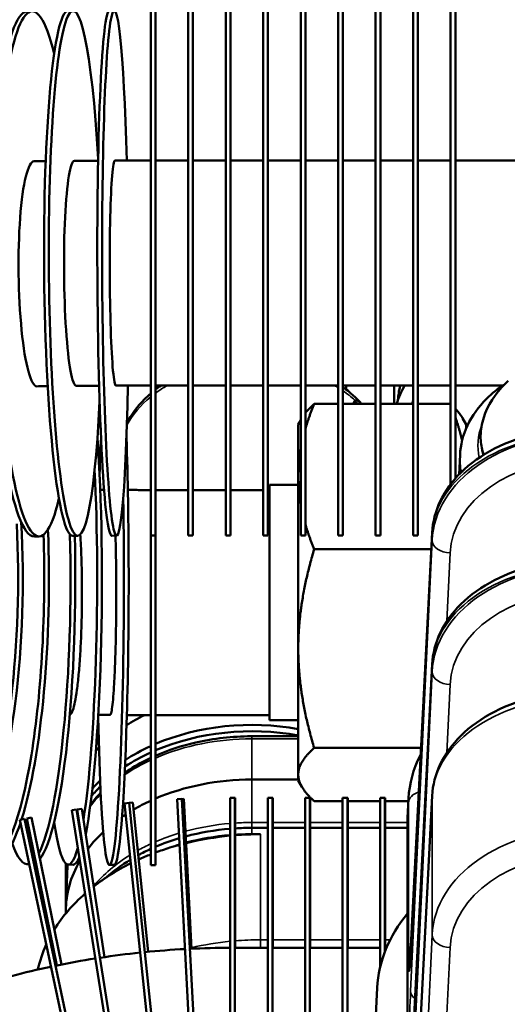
# Model space of a CAD drawing. Header units: inches. Extents: x 1 to 271, y 5 to 171.
# Tile 71 of 256: x 41.77 to 43.39, y 144.47 to 147.75. Entities that reach past the tile are written whole.
import ezdxf

# ---------------------------------------------------------------- set-up
doc = ezdxf.new("R2010")
doc.units = ezdxf.units.IN
doc.header["$LTSCALE"] = 8
doc.header["$MEASUREMENT"] = 0
for name, color, linetype, lineweight in [('Dimension (ANSI)', 7, 'Continuous', 25), ('Visible (ANSI)', 7, 'Continuous', 50), ('Visible Narrow (ANSI)', 7, 'Continuous', 35)]:
    doc.layers.add(name, color=color, linetype=linetype, lineweight=lineweight)
doc.styles.add('Dimension Text', font='tahoma.ttf')
doc.dimstyles.new('Dual Dimension', dxfattribs={"dimscale": 8, "dimtxt": 0.12, "dimasz": 0.098425, "dimexe": 0.125, "dimexo": 0.0625, "dimgap": 0.031496, "dimtad": 0, "dimtih": 1, "dimtoh": 1, "dimrnd": 1e-08, "dimzin": 4, "dimdsep": 46, "dimtxsty": 'Dimension Text', "dimcen": 0.09, "dimdle": 0.393701, "dimclrd": 256, "dimclre": 256, "dimclrt": 256, "dimadec": 0, "dimazin": 1, "dimtfac": 1, "dimtofl": 0, "dimtmove": 0, "dimatfit": 3, "dimfxl": 1, "dimtolj": 1, "dimtzin": 4, "dimlwd": -1, "dimlwe": -1, "dimarcsym": 0})

# ---------------------------------------------------------------- blocks, each defined once
blk = doc.blocks.new('*D8')
at = {"layer": 'Defpoints', "color": 0, "transparency": 16777216}
for p in [(31.1253, 157.8267), (31.1253, 142.633), (107.5398, 142.633)]:
    blk.add_point(p, dxfattribs=at)
at = {"layer": 'Dimension (ANSI)', "transparency": 16777216}
for p, q in [((31.1253, 143.133), (31.1253, 158.8267)), ((107.5398, 143.133), (107.5398, 158.8267)), ((31.9127, 157.8267), (64.5433, 157.8267)), ((106.7524, 157.8267), (74.1218, 157.8267))]:
    blk.add_line(p, q, dxfattribs=at)
for points in [[(31.9127, 157.9579), (31.9127, 157.6955), (31.1253, 157.8267)], [(106.7524, 157.9579), (106.7524, 157.6955), (107.5398, 157.8267)]]:
    blk.add_solid(points, dxfattribs=at)
at = {"layer": 'Dimension (ANSI)', "transparency": 16777216, "insert": (69.3326, 157.8267), "char_height": 0.96, "attachment_point": 5, "style": 'Dimension Text'}
blk.add_mtext('\\A1;{\\H3.0x;(}\\S76.41^ 1940.9 mm;{\\H3.0x;)}', dxfattribs=at)
blk = doc.blocks.new('*D9')
at = {"layer": 'Defpoints', "color": 0, "transparency": 16777216}
for p in [(12.1047, 153.8516), (44.2603, 153.8516), (44.4226, 87.0916)]:
    blk.add_point(p, dxfattribs=at)
at = {"layer": 'Dimension (ANSI)', "transparency": 16777216}
for p, q in [((43.7603, 153.8516), (11.1047, 153.8516)), ((12.1047, 153.0642), (12.1047, 127.1125)), ((12.1047, 87.879), (12.1047, 122.8021)), ((43.9226, 87.0916), (11.1047, 87.0916))]:
    blk.add_line(p, q, dxfattribs=at)
for points in [[(11.9735, 153.0642), (12.236, 153.0642), (12.1047, 153.8516)], [(11.9735, 87.879), (12.236, 87.879), (12.1047, 87.0916)]]:
    blk.add_solid(points, dxfattribs=at)
at = {"layer": 'Dimension (ANSI)', "transparency": 16777216, "insert": (12.1047, 124.9573), "char_height": 0.96, "attachment_point": 5, "style": 'Dimension Text'}
blk.add_mtext('\\A1;{\\H3.0x;(}\\S66.76^ 1695.7 mm;{\\H3.0x;)}', dxfattribs=at)

msp = doc.modelspace()

# ---------------------------------------------------------------- linework, layer by layer
at = {"layer": 'Visible (ANSI)'}
for p, q in [((42.2018, 147.7848), (42.2018, 146.0348)), ((42.2178, 146.0348), (42.2178, 147.7848)), ((42.3268, 147.7848), (42.3268, 146.0348)), ((42.3428, 146.0348), (42.3428, 147.7848)), ((42.4518, 147.7848), (42.4518, 146.0348)), ((42.4678, 146.0348), (42.4678, 147.7848)), ((42.5768, 147.7848), (42.5768, 146.0348)), ((42.5928, 146.0348), (42.5928, 147.7848)), ((42.7018, 147.7848), (42.7018, 146.0348)), ((42.7178, 146.0348), (42.7178, 147.7848)), ((42.8268, 147.7848), (42.8268, 146.0348)), ((42.8428, 146.0348), (42.8428, 147.7848)), ((42.9518, 147.7848), (42.9518, 146.0348)), ((42.9678, 146.0348), (42.9678, 147.7848)), ((43.0768, 147.7848), (43.0768, 146.0348)), ((43.0928, 146.0348), (43.0928, 147.7848)), ((43.2018, 147.7848), (43.2018, 146.2056)), ((43.2178, 146.2253), (43.2178, 147.7848)), ((42.2178, 147.2848), (42.3268, 147.2848)), ((42.3428, 147.2848), (42.4518, 147.2848)), ((42.4678, 147.2848), (42.5768, 147.2848)), ((42.5928, 147.2848), (42.7018, 147.2848)), ((42.7178, 147.2848), (42.8268, 147.2848)), ((42.8428, 147.2848), (42.9518, 147.2848)), ((42.9678, 147.2848), (43.0768, 147.2848)), ((43.0928, 147.2848), (43.2018, 147.2848)), ((43.2178, 147.2848), (43.7378, 147.2848)), ((42.2178, 146.5348), (42.3268, 146.5348)), ((42.3428, 146.5348), (42.4518, 146.5348)), ((42.4678, 146.5348), (42.5768, 146.5348)), ((42.5928, 146.5348), (42.7018, 146.5348)), ((42.7178, 146.5348), (42.8268, 146.5348)), ((42.8428, 146.5348), (42.9518, 146.5348)), ((42.853, 146.5219), (42.853, 146.5348)), ((42.9678, 146.5348), (43.0768, 146.5348)), ((43.0138, 146.5348), (43.0138, 146.4736)), ((43.0928, 146.5348), (43.2018, 146.5348)), ((43.2178, 146.5348), (43.3753, 146.5348)), ((42.7468, 146.4736), (42.8268, 146.4736)), ((42.8428, 146.4736), (42.9518, 146.4736)), ((42.9678, 146.4736), (43.0768, 146.4736)), ((43.0928, 146.4736), (43.2008, 146.4736)), ((42.6938, 146.4051), (42.7018, 146.4189)), ((42.6938, 146.4051), (42.6938, 146.2313)), ((43.2538, 146.4051), (43.2417, 146.426)), ((43.2538, 146.3925), (43.2538, 146.4051)), ((43.2331, 146.3034), (43.2298, 146.2384)), ((42.6938, 146.2313), (42.6938, 145.658)), ((42.5978, 145.4196), (42.5978, 146.2036)), ((42.6938, 146.2036), (42.5978, 146.2036)), ((42.3268, 146.1866), (42.2178, 146.1866)), ((42.4518, 146.1866), (42.3428, 146.1866)), ((42.5768, 146.1866), (42.4678, 146.1866)), ((42.5978, 146.1866), (42.5928, 146.1866)), ((42.088, 146.0345), (42.072, 146.0344)), ((42.2018, 146.0348), (42.2018, 144.9366)), ((42.2178, 146.0348), (42.2018, 146.0348)), ((42.2178, 146.0348), (42.2178, 144.9366)), ((42.3268, 146.0348), (42.3428, 146.0348)), ((42.4518, 146.0348), (42.4678, 146.0348)), ((42.5768, 146.0348), (42.5928, 146.0348)), ((42.7018, 146.0348), (42.7178, 146.0348)), ((42.8268, 146.0348), (42.8428, 146.0348)), ((42.9518, 146.0348), (42.9678, 146.0348)), ((43.1402, 146.0447), (43.0685, 144.6436)), ((43.0768, 146.0348), (43.0928, 146.0348)), ((41.8297, 146.0322), (41.8139, 146.032)), ((41.9585, 146.0336), (41.9426, 146.0335)), ((42.7468, 145.989), (43.1373, 145.989)), ((42.6938, 145.658), (42.6938, 145.2383)), ((43.1402, 145.6062), (43.0685, 144.2052)), ((42.5978, 145.4366), (42.2178, 145.4366)), ((42.6938, 145.4196), (42.5978, 145.4196)), ((42.5388, 145.3659), (42.6938, 145.3659)), ((42.7468, 145.327), (43.1034, 145.327)), ((42.5388, 145.2215), (42.6938, 145.2215)), ((42.6938, 145.2383), (42.6938, 145.2181)), ((42.6938, 145.2181), (42.7059, 145.1972)), ((42.2902, 145.156), (42.3061, 145.1568)), ((42.3818, 143.4084), (42.2902, 145.156)), ((42.3977, 143.4092), (42.3061, 145.1568)), ((42.3062, 145.1567), (42.3128, 145.1571)), ((42.3382, 144.6577), (42.3128, 145.1571)), ((42.4668, 143.4106), (42.4668, 145.1606)), ((42.4668, 145.1606), (42.4828, 145.1606)), ((42.4828, 143.4106), (42.4828, 145.1606)), ((42.4828, 145.1606), (42.4838, 145.1606)), ((42.4838, 144.6606), (42.4838, 145.1606)), ((42.5918, 145.1606), (42.5918, 143.479)), ((42.5918, 145.1606), (42.6078, 145.1606)), ((42.6078, 143.5202), (42.6078, 145.1606)), ((42.6078, 145.1606), (42.6088, 145.1606)), ((42.6088, 144.6606), (42.6088, 145.1606)), ((42.7168, 145.1606), (42.7168, 143.7036)), ((42.7168, 145.1606), (42.7328, 145.1606)), ((42.7328, 143.7234), (42.7328, 145.1606)), ((42.7328, 145.1606), (42.7338, 145.1606)), ((42.7338, 144.6606), (42.7338, 145.1606)), ((42.7468, 145.1496), (42.8418, 145.1496)), ((42.8418, 145.1606), (42.8418, 143.8342)), ((42.8418, 145.1606), (42.8578, 145.1606)), ((42.8578, 143.8478), (42.8578, 145.1606)), ((42.8578, 145.1606), (42.8588, 145.1606)), ((42.8588, 144.6606), (42.8588, 145.1606)), ((42.8588, 145.1496), (42.9668, 145.1496)), ((42.9668, 145.1606), (42.9668, 144.5969)), ((42.9668, 145.1606), (42.9828, 145.1606)), ((42.9828, 144.6484), (42.9828, 145.1606)), ((42.9828, 145.1606), (42.9838, 145.1606)), ((42.9838, 144.6606), (42.9838, 145.1606)), ((42.9838, 145.1496), (43.0609, 145.1496)), ((43.0614, 145.1587), (43.0582, 145.0936)), ((43.1402, 145.1678), (43.08, 143.9914)), ((41.9388, 145.119), (41.9546, 145.1215)), ((42.2126, 143.3906), (41.9388, 145.119)), ((42.2284, 143.3931), (41.9546, 145.1215)), ((41.9567, 145.1217), (41.9726, 145.1241)), ((41.9567, 145.1217), (42.0192, 144.7141)), ((42.0483, 144.63), (41.9726, 145.1241)), ((42.114, 145.1421), (42.1299, 145.1438)), ((42.2969, 143.4017), (42.114, 145.1421)), ((42.1299, 145.1436), (42.1423, 145.1449)), ((42.3129, 143.4034), (42.1299, 145.1438)), ((42.1929, 144.6475), (42.1423, 145.1449)), ((41.7651, 145.0868), (41.7808, 145.0902)), ((42.1289, 143.3751), (41.7651, 145.0868)), ((42.1446, 143.3784), (41.7808, 145.0902)), ((41.7884, 145.0915), (41.8041, 145.0947)), ((41.7884, 145.0915), (41.889, 144.6019)), ((41.9047, 144.6051), (41.8041, 145.0947)), ((42.5388, 145.0607), (42.5918, 145.0607)), ((42.6088, 145.0607), (42.7168, 145.0607)), ((42.7338, 145.0607), (42.8418, 145.0607)), ((42.8588, 145.0607), (42.9668, 145.0607)), ((42.9838, 145.0607), (43.0578, 145.0607)), ((43.0578, 145.0783), (43.0578, 143.9801)), ((42.5675, 145.0394), (42.5388, 145.0394)), ((41.7964, 144.9395), (41.7905, 144.9395)), ((41.9188, 144.9419), (41.9188, 144.7831)), ((41.9242, 144.934), (41.919, 144.7946)), ((41.943, 144.9378), (41.927, 144.9379)), ((42.0802, 144.9369), (42.0642, 144.937)), ((42.2178, 144.9366), (42.2018, 144.9366)), ((41.9188, 144.7753), (41.9188, 144.7831)), ((42.4828, 144.6606), (42.5918, 144.6606)), ((42.6078, 144.6606), (42.7168, 144.6606)), ((42.7328, 144.6606), (42.8418, 144.6606)), ((42.8578, 144.6606), (42.9668, 144.6606)), ((42.9828, 144.6606), (42.9877, 144.6606)), ((43.0655, 144.5964), (43.0655, 144.5964)), ((42.9259, 143.8999), (42.9569, 144.5276))]:
    msp.add_line(p, q, dxfattribs=at)
for start, end in [(93, 95.6811), (90, 92.6811), (99, 101.6811), (96, 98.6811), (102, 104.6811)]:
    msp.add_arc((42.4668, 141.7856), 2.875, start, end, dxfattribs=at)
for centre, major_axis, ratio, start_param, end_param in [((41.818, 146.9071), (-0.0117, 0.8749), 0.150852, 5.706409, 9.965855), ((41.9507, 146.9086), (-0.0078, 0.875), 0.100783, 5.1636, 10.485586), ((42.0841, 146.9095), (-0.0039, 0.875), 0.050456, 5.155267, 10.552629), ((41.8022, 146.9069), (0.0117, -0.8749), 0.150852, 3.141593, 6.283185), ((41.9348, 146.9084), (0.0078, -0.875), 0.100783, 3.141593, 6.283185), ((42.0681, 146.9094), (0.0039, -0.875), 0.050456, 3.141593, 6.283185), ((41.818, 146.9071), (-0.005, 0.375), 0.150852, 0, 3.141593), ((41.9507, 146.9086), (-0.0033, 0.375), 0.100783, 0, 3.141593), ((42.0841, 146.9095), (-0.0017, 0.375), 0.050456, 0, 3.141593), ((41.9507, 145.8128), (0.0078, 0.875), 0.100783, 3.631561, 5.389947), ((42.0681, 145.812), (-0.0039, -0.875), 0.050456, 4.034776, 4.202467), ((42.0841, 145.8119), (-0.0039, -0.875), 0.050456, 0, 2.248959), ((41.9348, 145.8129), (0.0078, 0.875), 0.100783, 3.738517, 5.240385), ((42.0681, 145.812), (-0.0039, -0.875), 0.050456, 5.163667, 8.262929), ((41.5406, 145.8193), (0.0197, 0.8748), 0.249699, 3.655724, 5.012635), ((41.5561, 145.8189), (0.0197, 0.8748), 0.249699, 3.628367, 5.020115), ((41.6707, 145.8166), (-0.0157, -0.8749), 0.200533, 0.066394, 1.830002), ((41.6864, 145.8163), (0.0157, 0.8749), 0.200533, 3.732677, 4.99269), ((41.8022, 145.8145), (-0.0117, -0.8749), 0.150852, 0.288986, 1.832081), ((41.818, 145.8142), (-0.0117, -0.8749), 0.150852, 0.198271, 1.826134), ((42.5388, 145.0783), (-0.62, 0), 0.707107, 5.326616, 5.451172), ((42.5388, 144.9652), (0.62, 0), 0.707107, 1.318116, 2.115006), ((42.5388, 144.944), (0.62, 0), 0.707107, 1.318116, 2.115006), ((42.5388, 145.0783), (-0.62, 0), 0.707107, 5.677218, 5.706526), ((42.5388, 144.944), (0.62, 0), 0.707107, 2.145455, 2.320923), ((42.5388, 144.9652), (0.62, 0), 0.707107, 2.145455, 2.318828), ((42.5388, 144.9652), (0.62, 0), 0.707107, 2.524819, 2.600715), ((42.5388, 144.7831), (0.62, 0), 0.707107, 1.570796, 2.115006), ((42.5388, 144.944), (0.62, 0), 0.707107, 2.522349, 2.609619), ((42.5388, 144.7831), (0.62, 0), 0.707107, 2.145455, 2.259744), ((42.5388, 144.7831), (0.62, 0), 0.707107, 2.316992, 2.342551), ((43.6778, 145.0783), (-0.62, 0), 0.707107, 6.248257, 6.283185), ((41.6864, 145.8163), (-0.0157, -0.8749), 0.200533, 0, 0.566532), ((41.9348, 145.8129), (-0.0078, -0.875), 0.100783, 5.706449, 6.643721), ((42.5388, 144.6223), (0.62, 0), 0.707107, 1.687188, 1.9329), ((42.5388, 144.6223), (0.62, 0), 0.707107, 1.570796, 1.659623), ((41.9348, 145.8129), (0.0078, 0.875), 0.100783, 3.617967, 3.629549), ((42.5388, 144.7831), (0.62, 0), 0.707107, 2.49667, 2.647558), ((42.5388, 144.6223), (0.62, 0), 0.707107, 1.971462, 2.115006), ((42.5388, 144.601), (-0.62, 0), 0.707107, 4.828781, 5.072663), ((42.5675, 144.5091), (-0.75, 0), 0.707107, 4.847014, 5.048209), ((42.5675, 144.5091), (-0.75, 0), 0.707107, 4.712389, 4.824173), ((42.5388, 144.601), (-0.62, 0), 0.707107, 4.712389, 4.801215), ((41.8022, 145.8145), (-0.0117, -0.8749), 0.150852, 5.883891, 6.326439), ((41.9507, 145.8128), (-0.0078, -0.875), 0.100783, 0.362801, 0.373724), ((42.5388, 144.6223), (0.62, 0), 0.707107, 2.145455, 2.22783), ((42.5675, 144.5091), (-0.75, 0), 0.707107, 5.126406, 5.1974), ((42.5388, 144.601), (-0.62, 0), 0.707107, 5.111138, 5.168443), ((42.5675, 144.5091), (-0.75, 0), 0.707107, 5.07971, 5.126406), ((41.8022, 145.8145), (-0.0117, -0.8749), 0.150852, 0.152166, 0.194894), ((41.9507, 145.8128), (-0.0078, -0.875), 0.100783, 0, 0.235431), ((42.5388, 144.7831), (0.62, 0), 0.707107, 2.695056, 2.699127), ((42.5388, 144.6223), (0.62, 0), 0.707107, 2.282702, 2.466969), ((42.5675, 144.5091), (-0.75, 0), 0.707107, 5.221672, 5.284231), ((41.818, 145.8142), (-0.0117, -0.8749), 0.150852, 0.047433, 0.094963), ((42.5388, 144.7831), (-0.62, 0), 0.707107, 5.892244, 6.283185), ((42.5388, 144.944), (-0.62, 0), 0.707107, 0.004817, 0.112548), ((42.5675, 144.5091), (-0.75, 0), 0.707107, 5.326964, 5.546081), ((42.5675, 144.5091), (-0.75, 0), 0.707107, 5.575146, 5.576463), ((42.5675, 144.5091), (-0.75, 0), 0.707107, 5.60629, 5.869761), ((43.7065, 144.5091), (-0.75, 0), 0.707107, 5.75731, 6.248279), ((42.5675, 144.5091), (-0.75, 0), 0.707107, 5.91192, 5.925889), ((42.5675, 144.5091), (-0.75, 0), 0.707107, 5.972307, 6.133437), ((43.1284, 144.6406), (-0.0599, 0.0031), 0.730909, 0, 0.002127)]:
    msp.add_ellipse(centre, major_axis=major_axis, ratio=ratio, start_param=start_param, end_param=end_param, dxfattribs=at)
for points, knots in [([(41.813, 147.2821), (41.8209, 147.2822), (41.8288, 147.2823), (41.8417, 147.2824), (41.8468, 147.2825), (41.8518, 147.2826)], [1.41878378, 1.41878378, 1.41878378, 1.41878378, 1.42772073, 1.42772073, 1.4334378, 1.4334378, 1.4334378, 1.4334378]), ([(41.9474, 147.2836), (41.9553, 147.2836), (41.9632, 147.2837), (41.9791, 147.2838), (41.987, 147.2839), (42.0029, 147.284), (42.0108, 147.2841), (42.0214, 147.2841), (42.024, 147.2841), (42.0266, 147.2842)], [1.46945463, 1.46945463, 1.46945463, 1.46945463, 1.47839152, 1.47839152, 1.4873284, 1.4873284, 1.49626529, 1.49626529, 1.49918355, 1.49918355, 1.49918355, 1.49918355]), ([(42.0824, 147.2845), (42.0904, 147.2845), (42.0983, 147.2845), (42.1143, 147.2846), (42.1222, 147.2846), (42.1381, 147.2846), (42.1461, 147.2847), (42.162, 147.2847), (42.17, 147.2847), (42.1859, 147.2847), (42.1938, 147.2847), (42.2018, 147.2847)], [1.52012548, 1.52012548, 1.52012548, 1.52012548, 1.52906234, 1.52906234, 1.53799921, 1.53799921, 1.54693607, 1.54693607, 1.55587294, 1.55587294, 1.5648098, 1.5648098, 1.5648098, 1.5648098]), ([(41.823, 146.5321), (41.8307, 146.5322), (41.8383, 146.5323), (41.8502, 146.5325), (41.8543, 146.5325), (41.8585, 146.5326)], [1.41878378, 1.41878378, 1.41878378, 1.41878378, 1.42769054, 1.42769054, 1.43251851, 1.43251851, 1.43251851, 1.43251851]), ([(41.954, 146.5336), (41.9617, 146.5337), (41.9694, 146.5337), (41.9849, 146.5338), (41.9926, 146.5339), (42.008, 146.534), (42.0157, 146.5341), (42.0256, 146.5341), (42.0277, 146.5341), (42.0299, 146.5342)], [1.46945463, 1.46945463, 1.46945463, 1.46945463, 1.47836145, 1.47836145, 1.48726827, 1.48726827, 1.49617509, 1.49617509, 1.4986561, 1.4986561, 1.4986561, 1.4986561]), ([(42.0857, 146.5345), (42.0935, 146.5345), (42.1012, 146.5345), (42.1167, 146.5346), (42.1244, 146.5346), (42.1399, 146.5347), (42.1476, 146.5347), (42.1631, 146.5347), (42.1708, 146.5347), (42.1863, 146.5347), (42.1941, 146.5347), (42.2018, 146.5347)], [1.52012548, 1.52012548, 1.52012548, 1.52012548, 1.52903232, 1.52903232, 1.53793917, 1.53793917, 1.54684602, 1.54684602, 1.55575286, 1.55575286, 1.56465971, 1.56465971, 1.56465971, 1.56465971]), ([(43.2331, 146.3034), (43.2347, 146.3371), (43.2432, 146.3703), (43.273, 146.4339), (43.2947, 146.4639), (43.3397, 146.5086), (43.3604, 146.5251), (43.3829, 146.5398)], [0.0349279, 0.0349279, 0.0349279, 0.0349279, 0.3194813, 0.3194813, 0.6190917, 0.6190917, 0.8253826, 0.8253826, 0.8253826, 0.8253826]), ([(43.3938, 146.5501), (43.3863, 146.5433), (43.3443, 146.5018), (43.3064, 146.4329), (43.3009, 146.3721), (43.3021, 146.3522)], [2.376361, 2.376361, 2.376361, 2.376361, 2.4683942, 2.9171932, 3.1415927, 3.1415927, 3.1415927, 3.1415927]), ([(42.2018, 146.5083), (42.1946, 146.5021), (42.1876, 146.4956), (42.1571, 146.465), (42.1372, 146.4381), (42.1225, 146.4091)], [5.5942293, 5.5942293, 5.5942293, 5.5942293, 5.669368, 5.669368, 5.9397483, 5.9397483, 5.9397483, 5.9397483]), ([(43.1402, 146.0446), (43.142, 146.0803), (43.1515, 146.1161), (43.1837, 146.1835), (43.207, 146.2158), (43.267, 146.2754), (43.3055, 146.3026), (43.3916, 146.3467), (43.4406, 146.3641), (43.5394, 146.3859), (43.5899, 146.3913), (43.6398, 146.3913)], [0, 0, 0, 0, 0.353529, 0.353529, 0.719594, 0.719594, 1.118025, 1.118025, 1.524469, 1.524469, 1.905179, 1.905179, 1.905179, 1.905179]), ([(42.2018, 146.1866), (42.1941, 146.1866), (42.1863, 146.1866), (42.1708, 146.1866), (42.1631, 146.1866), (42.1476, 146.1867), (42.1399, 146.1867), (42.13, 146.1867), (42.1278, 146.1867), (42.1256, 146.1867)], [4.7185256, 4.7185256, 4.7185256, 4.7185256, 4.72743244, 4.72743244, 4.73633929, 4.73633929, 4.74524614, 4.74524614, 4.74774634, 4.74774634, 4.74774634, 4.74774634]), ([(41.9323, 145.438), (41.9332, 145.4382), (41.934, 145.4386), (41.9371, 145.4413), (41.9397, 145.4458), (41.9447, 145.4599), (41.9472, 145.4695), (41.9515, 145.4909), (41.9538, 145.5046), (41.958, 145.5362), (41.96, 145.554), (41.9633, 145.5895), (41.9649, 145.6103), (41.9678, 145.6545), (41.969, 145.6779), (41.9708, 145.7221), (41.9715, 145.7468), (41.9725, 145.797), (41.9727, 145.8224), (41.9727, 145.8685), (41.9725, 145.8935), (41.9715, 145.9419), (41.9708, 145.9654), (41.9691, 146.0031), (41.9681, 146.0209), (41.967, 146.0378)], [1.349471, 1.349471, 1.349471, 1.349471, 1.410628, 1.410628, 1.58696, 1.58696, 1.763292, 1.763292, 1.939622, 1.939622, 2.115952, 2.115952, 2.29228, 2.29228, 2.468608, 2.468608, 2.644934, 2.644934, 2.82126, 2.82126, 2.997586, 2.997586, 3.173912, 3.173912, 3.321746, 3.321746, 3.321746, 3.321746]), ([(42.0665, 145.437), (42.067, 145.437), (42.0676, 145.4375), (42.0693, 145.4404), (42.0706, 145.4449), (42.0731, 145.459), (42.0743, 145.4686), (42.0765, 145.49), (42.0776, 145.5037), (42.0797, 145.5353), (42.0807, 145.5532), (42.0824, 145.5886), (42.0832, 145.6094), (42.0846, 145.6537), (42.0852, 145.6771), (42.0861, 145.7212), (42.0865, 145.746), (42.087, 145.7962), (42.0871, 145.8215), (42.0871, 145.8677), (42.087, 145.8926), (42.0865, 145.9411), (42.0861, 145.9645), (42.0853, 146.0014), (42.0849, 146.0183), (42.0843, 146.0344)], [1.330223, 1.330223, 1.330223, 1.330223, 1.410628, 1.410628, 1.58696, 1.58696, 1.763292, 1.763292, 1.939622, 1.939622, 2.115952, 2.115952, 2.29228, 2.29228, 2.468608, 2.468608, 2.644934, 2.644934, 2.82126, 2.82126, 2.997586, 2.997586, 3.173912, 3.173912, 3.314354, 3.314354, 3.314354, 3.314354]), ([(43.1402, 145.6062), (43.142, 145.6419), (43.1515, 145.6777), (43.1837, 145.7451), (43.207, 145.7774), (43.267, 145.837), (43.3055, 145.8642), (43.3916, 145.9083), (43.4406, 145.9257), (43.5394, 145.9475), (43.5899, 145.9529), (43.6398, 145.9529)], [0, 0, 0, 0, 0.353529, 0.353529, 0.719594, 0.719594, 1.118025, 1.118025, 1.524469, 1.524469, 1.905179, 1.905179, 1.905179, 1.905179]), ([(43.1402, 145.1678), (43.142, 145.2035), (43.1515, 145.2393), (43.1837, 145.3067), (43.207, 145.339), (43.267, 145.3986), (43.3055, 145.4258), (43.3916, 145.4699), (43.4406, 145.4873), (43.5394, 145.509), (43.5899, 145.5145), (43.6398, 145.5145)], [0, 0, 0, 0, 0.353529, 0.353529, 0.719594, 0.719594, 1.118025, 1.118025, 1.524469, 1.524469, 1.905179, 1.905179, 1.905179, 1.905179]), ([(42.0665, 145.437), (42.0585, 145.437), (42.0506, 145.437), (42.0374, 145.4371), (42.0323, 145.4372), (42.0271, 145.4372)], [4.76904624, 4.76904624, 4.76904624, 4.76904624, 4.77798313, 4.77798313, 4.78380975, 4.78380975, 4.78380975, 4.78380975]), ([(42.2018, 145.4366), (42.1938, 145.4366), (42.1859, 145.4366), (42.17, 145.4366), (42.162, 145.4366), (42.1461, 145.4367), (42.1381, 145.4367), (42.1276, 145.4367), (42.1249, 145.4367), (42.1223, 145.4367)], [4.71837551, 4.71837551, 4.71837551, 4.71837551, 4.72731237, 4.72731237, 4.73624924, 4.73624924, 4.7451861, 4.7451861, 4.74812132, 4.74812132, 4.74812132, 4.74812132]), ([(42.2178, 145.3009), (42.26, 145.3195), (42.3053, 145.3344), (42.4118, 145.3587), (42.4741, 145.3657), (42.5373, 145.3659), (42.538, 145.3659), (42.5388, 145.3659)], [1.0140625, 1.0140625, 1.0140625, 1.0140625, 1.2580402, 1.2580402, 1.5669617, 1.5669617, 1.5707963, 1.5707963, 1.5707963, 1.5707963]), ([(42.1152, 145.2443), (42.137, 145.2592), (42.1603, 145.2729), (42.1904, 145.2882), (42.1961, 145.2909), (42.2018, 145.2936)], [0.8015799, 0.8015799, 0.8015799, 0.8015799, 0.9491187, 0.9491187, 0.9829444, 0.9829444, 0.9829444, 0.9829444]), ([(43.1024, 145.3064), (43.1015, 145.3046), (43.1006, 145.3028), (43.0771, 145.2562), (43.0639, 145.2078), (43.0614, 145.1589), (43.0614, 145.1588), (43.0614, 145.1587)], [5.9289445, 5.9289445, 5.9289445, 5.9289445, 5.9410837, 5.9410837, 6.2476915, 6.2476915, 6.2482574, 6.2482574, 6.2482574, 6.2482574]), ([(43.065, 144.5942), (43.065, 144.5942), (43.065, 144.5942), (43.065, 144.5942), (43.0651, 144.5949), (43.0655, 144.5979), (43.0658, 144.601), (43.0666, 144.6112), (43.0672, 144.6198), (43.068, 144.6342), (43.0682, 144.6386), (43.0685, 144.6432)], [0.258503, 0.258503, 0.258503, 0.258503, 0.2599157, 0.2599157, 0.3038761, 0.3038761, 0.3844545, 0.3844545, 0.5160019, 0.5160019, 0.5686759, 0.5686759, 0.5686759, 0.5686759])]:
    msp.add_open_spline(points, degree=3, knots=knots, dxfattribs=at)
for points in [[(42.2178, 146.5277), (42.2199, 146.5301), (42.222, 146.5324), (42.2242, 146.5348)], [(42.2363, 146.5348), (42.23, 146.5304), (42.2238, 146.5259), (42.2178, 146.5213)], [(42.9051, 146.4736), (42.887, 146.4941), (42.866, 146.5128), (42.8428, 146.5295)], [(43.0218, 146.4736), (43.0282, 146.4946), (43.0372, 146.5151), (43.0484, 146.5348)], [(43.0259, 146.486), (43.0269, 146.5023), (43.0295, 146.5187), (43.0336, 146.5348)], [(43.3021, 146.3522), (43.3032, 146.3357), (43.3063, 146.3194), (43.3116, 146.3038)], [(43.3111, 146.3035), (43.3099, 146.3084), (43.3086, 146.3133), (43.3074, 146.3183)], [(42.0464, 146.1871), (42.0422, 146.1871), (42.0379, 146.1871), (42.0337, 146.1872)], [(42.0244, 145.3935), (42.0254, 145.3946), (42.0264, 145.3957), (42.0274, 145.3968)], [(42.0009, 145.1376), (42.0113, 145.1512), (42.0227, 145.1644), (42.0349, 145.177)], [(41.9242, 144.934), (41.9242, 144.9355), (41.9243, 144.9369), (41.9244, 144.9384)]]:
    msp.add_open_spline(points, degree=3, dxfattribs=at)
for points, weights in [([(42.7178, 146.4434), (42.7293, 146.4579), (42.7468, 146.4736)], [1.07124891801, 1.08025249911, 1.08082679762]), ([(42.7468, 146.4736), (42.7293, 146.4307), (42.7178, 146.3911)], [1.08082679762, 1.08025249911, 1.07124891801]), ([(43.2008, 146.4736), (43.2013, 146.4731), (43.2018, 146.4726)], [1.08082679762, 1.08081012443, 1.08078634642]), ([(43.2018, 146.4711), (43.2013, 146.4723), (43.2008, 146.4736)], [1.08078634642, 1.08081012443, 1.08082679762]), ([(43.2178, 146.4571), (43.233, 146.4411), (43.2417, 146.426)], [1.0777856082, 1.07237394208, 1.05745477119]), ([(43.2401, 146.3513), (43.2316, 146.3888), (43.2178, 146.4286)], [1.06010306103, 1.07286866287, 1.0777856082]), ([(42.7018, 146.3225), (42.6938, 146.2763), (42.6938, 146.2313)], [1.04921060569, 1.03027109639, 1]), ([(42.6938, 146.2313), (42.6938, 146.1862), (42.7018, 146.14)], [1, 1.03027109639, 1.04921060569]), ([(42.7178, 146.0715), (42.7293, 146.0318), (42.7468, 145.989)], [1.07124891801, 1.08025249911, 1.08082679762]), ([(42.7468, 145.989), (42.6938, 145.8116), (42.6938, 145.658)], [1.08082679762, 1.07908713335, 1]), ([(42.6938, 145.658), (42.6938, 145.5044), (42.7468, 145.327)], [1, 1.07908713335, 1.08082679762]), ([(42.7468, 145.327), (42.6938, 145.2795), (42.6938, 145.2383)], [1.08082679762, 1.07908713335, 1]), ([(42.6938, 145.2383), (42.6938, 145.1972), (42.7468, 145.1496)], [1, 1.07908713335, 1.08082679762])]:
    msp.add_rational_spline(points, weights, degree=2, dxfattribs=at)
at = {"layer": 'Visible Narrow (ANSI)'}
for p, q in [((42.2273, 146.5284), (42.2273, 146.5348)), ((43.0754, 146.4862), (43.0754, 146.4862)), ((43.0684, 144.642), (43.1401, 146.0431)), ((43.1401, 146.0431), (43.1401, 146.0192)), ((43.1401, 146.0192), (43.0684, 144.5168)), ((43.1892, 145.7495), (43.2001, 145.9768)), ((43.1945, 145.9771), (43.1945, 145.9771)), ((43.0684, 144.2036), (43.1401, 145.6047)), ((43.1401, 145.5808), (43.0684, 144.0784)), ((43.1401, 145.6047), (43.1401, 145.5808)), ((43.1892, 145.3111), (43.2001, 145.5384)), ((43.1945, 145.5387), (43.1945, 145.5387)), ((42.0269, 145.4182), (42.0258, 145.395)), ((42.5388, 145.3659), (42.5388, 145.3574)), ((42.6938, 145.3574), (42.5388, 145.3574)), ((42.5388, 145.3574), (42.5388, 145.2215)), ((42.5388, 145.2215), (42.5388, 145.0784)), ((43.08, 143.9914), (43.1401, 145.1663)), ((43.1401, 145.1663), (43.1401, 144.704)), ((43.0578, 145.0783), (43.061, 145.1435)), ((43.061, 145.1435), (43.061, 144.6474)), ((42.5388, 145.0784), (42.5918, 145.0784)), ((42.5388, 145.0784), (42.5388, 145.0607)), ((42.5388, 145.0607), (42.5388, 145.0394)), ((42.6088, 145.0784), (42.7168, 145.0784)), ((42.7338, 145.0784), (42.8418, 145.0784)), ((42.8588, 145.0784), (42.9668, 145.0784)), ((42.9838, 145.0784), (43.0578, 145.0784)), ((42.5675, 144.6875), (42.5675, 145.0394)), ((41.9203, 144.8285), (41.9203, 144.9138)), ((43.181, 144.8361), (43.181, 144.8354)), ((41.9188, 144.7831), (41.9191, 144.7757)), ((43.1401, 144.704), (43.1067, 144.0044)), ((42.5361, 144.687), (42.5361, 144.687)), ((42.5675, 144.6606), (42.5675, 144.6875)), ((42.5918, 144.6875), (42.5675, 144.6875)), ((42.7168, 144.6875), (42.6088, 144.6875)), ((42.8418, 144.6875), (42.7338, 144.6875)), ((42.9668, 144.6875), (42.8588, 144.6875)), ((43.0002, 144.6875), (42.9838, 144.6875)), ((43.1701, 144.0321), (43.2001, 144.6616)), ((43.1724, 144.667), (43.1724, 144.6669))]:
    msp.add_line(p, q, dxfattribs=at)
for centre, major_axis, ratio, start_param, end_param in [((42.5358, 146.2925), (0.442, 0), 0.707107, 2.254804, 2.373765), ((42.5358, 146.2925), (0.442, 0), 0.707107, 0.852188, 0.886788), ((42.5358, 146.2925), (-0.442, 0), 0.707107, 5.568987, 5.921848), ((42.5358, 146.2925), (0.442, 0), 0.707107, 0.668148, 0.803022), ((43.0856, 146.48), (-0.0599, 0.0031), 0.730909, 5.893009, 6.203934), ((43.0538, 146.1276), (-0.1383, 0.385), 0.377019, 0.260853, 0.284357), ((42.9504, 146.5246), (0.0672, -0.0598), 0.900585, 4.43816, 4.564346), ((42.9534, 146.5278), (0.0639, -0.0634), 0.905387, 4.479568, 4.656996), ((43.5101, 146.44), (-0.44, 0), 0.682414, 6.108974, 6.171182), ((43.6748, 146.3335), (-0.3821, 0), 0.707107, 6.024516, 6.428937), ((43.6398, 146.0311), (0.5, 0), 0.685377, 1.570796, 3.106686), ((43.6398, 146.0065), (-0.5, 0), 0.728836, 4.712389, 6.248279), ((43.6748, 146.2925), (-0.442, 0), 0.707107, 6.248257, 6.431759), ((43.6398, 146.075), (-0.44, 0), 0.682414, 5.31743, 5.32254), ((43.6398, 145.9655), (0.44, 0), 0.731799, 1.570796, 3.106686), ((43.2001, 146.0416), (-0.0599, 0.0031), 0.730909, 0.001111, 0.036167), ((43.2001, 146.0416), (-0.0599, 0.0031), 0.730909, 6.235997, 6.238175), ((43.2001, 146.0416), (-0.0599, 0.0031), 0.730909, 5.890436, 5.896357), ((43.2001, 146.0177), (-0.0599, 0.0029), 0.681583, 0.033731, 1.603309), ((43.6398, 145.5927), (0.5, 0), 0.685377, 1.570796, 3.106686), ((43.6398, 145.5681), (-0.5, 0), 0.728836, 4.712389, 6.248279), ((43.6398, 145.6366), (-0.44, 0), 0.682414, 5.31743, 5.32254), ((43.6398, 145.5271), (0.44, 0), 0.731799, 1.570796, 3.106686), ((43.2001, 145.6032), (-0.0599, 0.0031), 0.730909, 6.235997, 6.238175), ((43.2001, 145.6032), (-0.0599, 0.0031), 0.730909, 5.890436, 5.896357), ((43.2001, 145.6032), (-0.0599, 0.0031), 0.730909, 0.001111, 0.036167), ((43.2001, 145.5793), (-0.0599, 0.0029), 0.681583, 0.033731, 1.603309), ((43.6398, 145.1543), (0.5, 0), 0.685377, 1.570796, 3.106686), ((42.5388, 145.1435), (-0.6168, 0), 0.707107, 5.689295, 5.700502), ((42.5388, 144.9226), (-0.6148, 0), 0.707107, 4.712389, 5.261692), ((42.5388, 144.9226), (-0.6148, 0), 0.707107, 5.292499, 5.473215), ((42.5388, 144.9226), (-0.6148, 0), 0.707107, 5.672271, 5.779972), ((43.121, 145.142), (-0.06, 0), 0.707107, 5.142765, 6.248279), ((43.6778, 145.1435), (-0.6168, 0), 0.707107, 6.248257, 6.283185), ((43.2001, 145.1648), (-0.0599, 0.0031), 0.730909, 0.001111, 0.036167), ((43.2001, 145.1648), (-0.0599, 0.0031), 0.730909, 6.235997, 6.238175), ((42.5388, 144.6436), (0.6148, 0), 0.707107, 1.688171, 1.937605), ((42.5388, 144.6436), (0.6148, 0), 0.707107, 1.570796, 1.660371), ((43.6398, 144.6912), (-0.5, 0), 0.728836, 4.712389, 6.248279), ((42.5388, 144.6436), (0.6148, 0), 0.707107, 1.97661, 2.120099), ((42.5388, 144.6436), (0.6148, 0), 0.707107, 2.150907, 2.237656), ((42.5388, 144.6436), (0.6148, 0), 0.707107, 2.293501, 2.600358), ((43.6398, 144.6503), (0.44, 0), 0.731799, 1.570796, 3.106686), ((42.5388, 144.9226), (-0.6148, 0), 0.707107, 6.246991, 6.256996), ((43.2001, 144.7025), (-0.0599, 0.0029), 0.681583, 0.033731, 1.603309), ((42.5675, 144.1401), (-0.75, 0), 0.729824, 4.847014, 5.023349), ((42.5675, 144.1401), (-0.75, 0), 0.729824, 4.712389, 4.824173), ((43.121, 144.6459), (-0.06, 0), 0.707107, 5.736749, 6.248279), ((43.0687, 144.8029), (-0.0054, -0.22), 0.024678, 5.498397, 7.034287), ((43.1284, 144.6406), (-0.0599, 0.0031), 0.730909, 0.002127, 0.036167), ((43.0687, 144.3667), (-0.0054, -0.22), 0.024678, 3.962507, 5.498397), ((43.1284, 144.5153), (-0.0599, 0.0029), 0.681583, 0.033731, 0.745303)]:
    msp.add_ellipse(centre, major_axis=major_axis, ratio=ratio, start_param=start_param, end_param=end_param, dxfattribs=at)
msp.add_open_spline([(42.8755, 146.4736), (42.877, 146.4768), (42.8786, 146.4798), (42.8804, 146.4825)], degree=3, dxfattribs=at)
msp.add_open_spline([(42.8828, 146.4861), (42.8853, 146.4861), (42.8894, 146.4849), (42.8969, 146.4807), (42.9015, 146.4767), (42.9047, 146.4736)], degree=3, knots=[0, 0, 0, 0, 0.0740807, 0.111121, 0.1944752, 0.1944752, 0.1944752, 0.1944752], dxfattribs=at)

# ---------------------------------------------------------------- dimensions: what is measured, and where the dimension line sits
at = {"layer": 'Dimension (ANSI)'}
for base, p1, p2, angle, text, override, picture, middle in [((31.1253, 157.8267), (107.5398, 142.633), (31.1253, 142.633), 180, '{\\H3.0x;(}\\S<>^ 1940.9 mm;{\\H3.0x;)}', {"dimgap": 0.031496, "dimtih": 0, "dimtoh": 0, "dimdec": 2, "dimpost": '\\X', "dimtol": 0, "dimlim": 0, "dimtp": 0, "dimtm": 0, "dimtdec": 2, "dimatfit": 1}, '*D8', (69.3326, 157.8267)), ((12.1047, 153.8516), (44.4226, 87.0916), (44.2603, 153.8516), 90, '{\\H3.0x;(}\\S<>^ 1695.7 mm;{\\H3.0x;)}', {"dimgap": 0.031496, "dimdec": 2, "dimpost": '\\X', "dimtol": 0, "dimlim": 0, "dimtp": 0, "dimtm": 0, "dimtdec": 2, "dimatfit": 1}, '*D9', (12.1047, 124.9573))]:
    dim = msp.add_linear_dim(base=base, p1=p1, p2=p2, angle=angle, text=text, dimstyle='Dual Dimension', override=override, dxfattribs=at)
    dim.commit()
    dim.dimension.update_dxf_attribs({"geometry": picture, "text_midpoint": middle, "dimtype": 160})

doc.saveas('drawing.dxf')
